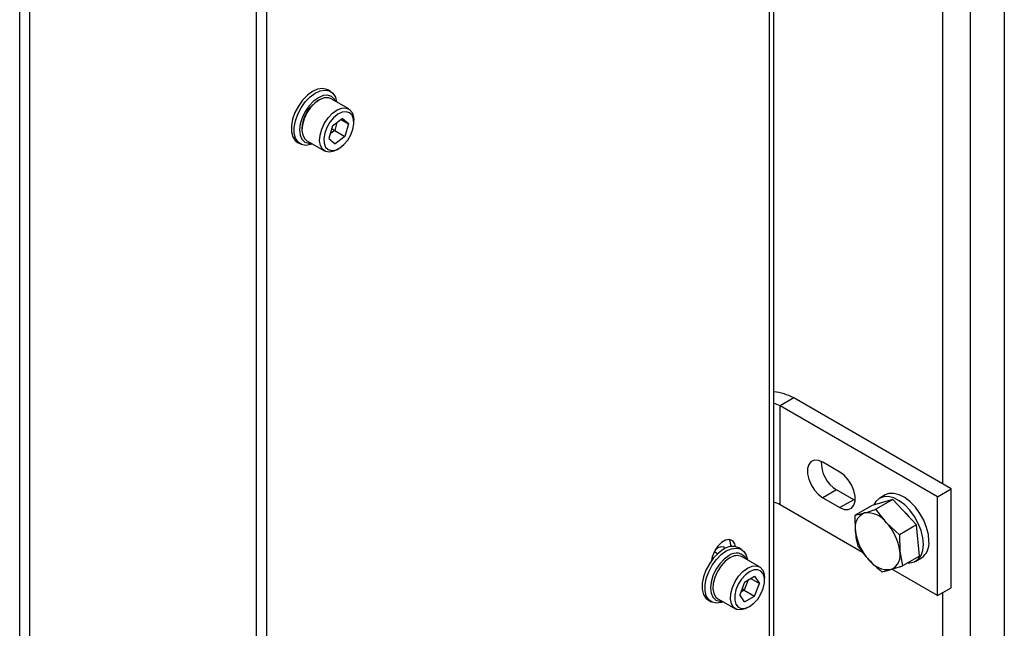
# Model space of a CAD drawing. Header units: millimetres. Extents: x 5 to 414, y 6 to 290.
# Tile 53 of 107: x 288 to 317, y 175 to 193. Entities that reach past the tile are written whole.
import ezdxf

# ---------------------------------------------------------------- set-up
doc = ezdxf.new("R2010")
doc.units = ezdxf.units.MM

msp = doc.modelspace()

# ---------------------------------------------------------------- linework, layer by layer
at = {"color": 7, "linetype": 'Continuous', "lineweight": 25}
for p, q in [((315.8853, 205.1179), (315.8853, 164.6408)), ((316.8954, 205.3511), (316.8954, 165.5739)), ((309.9661, 168.8055), (309.9661, 204.0334)), ((310.0916, 168.9805), (310.0916, 204.2084)), ((315.0771, 179.2802), (315.0771, 198.7606)), ((287.8437, 159.778), (287.8437, 195.939)), ((288.1468, 159.7055), (288.1468, 195.8666)), ((294.8334, 160.1721), (294.8334, 195.4)), ((295.1364, 160.2446), (295.1364, 195.4725)), ((297.0175, 190.8566), (296.9367, 190.9033)), ((297.5546, 190.3404), (297.0343, 190.6407)), ((297.0746, 189.8427), (297.3627, 190.0615)), ((297.3253, 190.0331), (297.5461, 189.9056)), ((297.5461, 189.9056), (297.3627, 190.0615)), ((297.7025, 189.9434), (297.7025, 190.0134)), ((297.0746, 189.8427), (296.97, 189.468)), ((297.0537, 189.7677), (297.1384, 189.7059)), ((297.2041, 189.941), (297.1384, 189.7059)), ((297.5461, 189.9056), (297.4415, 189.5309)), ((296.97, 189.468), (297.1534, 189.3121)), ((297.1384, 189.7059), (297.009, 189.6075)), ((297.1384, 189.7059), (297.4415, 189.5309)), ((297.4415, 189.5309), (297.1534, 189.3121)), ((296.0439, 189.3567), (296.1248, 189.3101)), ((296.3201, 189.4035), (296.8403, 189.1032)), ((297.1975, 189.1386), (297.2581, 189.1736)), ((310.683, 181.8169), (310.2789, 181.5836)), ((314.9256, 178.9011), (310.2789, 181.5836)), ((310.2789, 178.6674), (310.2789, 181.5836)), ((315.3297, 179.1344), (310.683, 181.8169)), ((312.0467, 179.6299), (311.5416, 179.9215)), ((311.9457, 179.1049), (311.5416, 178.8717)), ((312.4507, 178.8133), (311.9457, 179.1049)), ((314.9256, 178.9011), (315.3297, 179.1344)), ((315.3297, 176.2182), (315.3297, 179.1344)), ((311.5416, 178.8717), (312.0467, 178.5801)), ((312.4507, 178.8133), (312.0467, 178.5801)), ((312.4987, 178.7886), (312.4507, 178.8133)), ((313.6048, 178.8185), (312.9969, 178.6462)), ((313.6048, 178.8185), (313.1064, 178.5307)), ((313.3798, 178.9541), (313.2182, 178.8608)), ((313.6048, 178.8185), (314.3012, 178.0701)), ((314.9256, 175.9849), (314.9256, 178.9011)), ((312.7148, 177.2612), (310.2789, 178.6674)), ((312.9969, 178.6462), (312.4985, 178.3585)), ((313.4176, 178.1352), (313.1064, 178.5307)), ((312.5057, 177.8769), (312.4985, 178.3585)), ((313.8027, 177.7824), (313.4176, 178.1352)), ((314.3012, 178.0701), (313.8027, 177.7824)), ((314.3896, 177.1496), (314.3012, 178.0701)), ((308.7813, 177.6254), (308.761, 177.6371)), ((313.8027, 177.7824), (313.81, 177.3008)), ((308.4348, 177.2182), (308.3356, 177.2755)), ((308.8142, 177.4724), (308.8142, 177.4283)), ((308.8142, 177.4724), (308.8779, 177.4357)), ((309.1394, 177.3475), (309.0586, 177.3942)), ((313.81, 177.3008), (313.8911, 176.8618)), ((309.6764, 176.8313), (309.1562, 177.1317)), ((314.3896, 177.1496), (313.8911, 176.8618)), ((314.2895, 177.005), (314.4511, 177.0983)), ((314.9256, 175.9849), (313.5779, 176.7629)), ((309.2341, 176.3852), (309.0883, 176.0094)), ((309.3393, 176.4459), (309.2226, 176.1452)), ((309.2341, 176.3852), (309.5257, 176.5535)), ((309.4189, 176.4919), (309.6715, 176.3461)), ((309.5257, 176.5535), (309.6715, 176.3461)), ((309.5257, 175.9703), (309.6715, 176.3461)), ((309.8244, 176.4343), (309.8244, 176.5043)), ((309.2226, 176.1452), (309.1174, 176.0845)), ((309.2226, 176.1452), (309.1638, 176.2041)), ((309.2226, 176.1452), (309.5257, 175.9703)), ((314.9256, 175.9849), (315.3297, 176.2182)), ((315.0771, 164.6408), (315.0771, 176.0724)), ((308.1658, 175.8477), (308.2466, 175.801)), ((308.4419, 175.8945), (308.9622, 175.5941)), ((309.2341, 175.802), (309.0883, 176.0094)), ((309.2341, 175.802), (309.5257, 175.9703)), ((309.3194, 175.6295), (309.38, 175.6645))]:
    msp.add_line(p, q, dxfattribs=at)
at = {"color": 7, "linetype": 'Continuous', "lineweight": 25, "flags": 128}
for points in [[(296.9367, 190.9033), (296.9027, 190.9201), (296.7763, 190.9451), (296.6333, 190.9226), (296.482, 190.8542), (296.3311, 190.7436), (296.1896, 190.5974), (296.0655, 190.424), (295.966, 190.2335), (295.8971, 190.037), (295.8626, 189.8459), (295.8647, 189.6713), (295.903, 189.5234), (295.9755, 189.4108), (296.0439, 189.3567)], [(296.4819, 189.3101), (296.4282, 189.2907), (296.2852, 189.2683), (296.1588, 189.2932), (296.0564, 189.3641), (295.9838, 189.4768), (295.9455, 189.6247), (295.9435, 189.7993), (295.9779, 189.9903), (296.0469, 190.1868), (296.1463, 190.3773), (296.2704, 190.5507), (296.4119, 190.6969), (296.5628, 190.8075), (296.7141, 190.876), (296.8571, 190.8984), (296.9835, 190.8735), (297.0859, 190.8026), (297.1584, 190.6899), (297.1961, 190.5473)], [(297.164, 190.5659), (297.1306, 190.6271), (297.0439, 190.7094), (296.9305, 190.7459), (296.7981, 190.734), (296.6558, 190.6746), (296.5131, 190.5717), (296.38, 190.4324), (296.2654, 190.2661), (296.1771, 190.0842), (296.1212, 189.899), (296.1014, 189.7233), (296.1192, 189.5688), (296.1733, 189.4463), (296.26, 189.364), (296.3734, 189.3275), (296.4498, 189.3287)], [(297.0343, 190.6407), (296.9505, 190.6704), (296.8258, 190.6653), (296.6901, 190.6126), (296.5534, 190.516), (296.4258, 190.3829), (296.317, 190.223), (296.2348, 190.0481), (296.1855, 189.8714), (296.1726, 189.7058), (296.1972, 189.5637), (296.2573, 189.4556), (296.3201, 189.4035)], [(297.1975, 189.1386), (297.116, 189.0992), (296.9845, 189.07), (296.8688, 189.0892), (296.7775, 189.1553), (296.7174, 189.2634), (296.6928, 189.4055), (296.7057, 189.5711), (296.755, 189.7478), (296.8372, 189.9226), (296.9461, 190.0826), (297.0736, 190.2157), (297.2103, 190.3123), (297.346, 190.365), (297.4708, 190.37), (297.5752, 190.327), (297.6517, 190.2391), (297.6944, 190.1128), (297.7025, 190.0134)], [(297.6729, 189.7422), (297.7011, 189.9009), (297.6933, 190.0422), (297.6502, 190.1547), (297.5754, 190.2293), (297.4749, 190.26), (297.3568, 190.2442), (297.2307, 190.1833), (297.1069, 190.0822), (296.9952, 189.949), (296.9049, 189.7946), (296.8432, 189.6314), (296.8151, 189.4728), (296.8228, 189.3314), (296.8659, 189.2189), (296.9407, 189.1443), (297.0412, 189.1136), (297.1593, 189.1294), (297.2854, 189.1903), (297.4092, 189.2914), (297.5209, 189.4246), (297.6112, 189.579), (297.6729, 189.7422)], [(311.5416, 179.9215), (311.4135, 179.9742), (311.2959, 179.98), (311.1981, 179.9387), (311.1281, 179.8533), (311.0917, 179.731), (311.0917, 179.5816), (311.1281, 179.4172), (311.1981, 179.2512), (311.2959, 179.0969), (311.4135, 178.9669), (311.5416, 178.8717)], [(312.0467, 178.5801), (312.1748, 178.5274), (312.2924, 178.5215), (312.3902, 178.5629), (312.4602, 178.6482), (312.4966, 178.7706), (312.4966, 178.92), (312.4602, 179.0844), (312.3902, 179.2504), (312.2924, 179.4047), (312.1748, 179.5347), (312.0467, 179.6299)], [(314.6731, 177.5888), (314.6554, 177.7871), (314.6031, 177.9966), (314.5186, 178.2074), (314.4059, 178.4098), (314.2703, 178.5943), (314.1182, 178.7522), (313.9565, 178.8761), (313.7929, 178.9603), (313.635, 179.0008), (313.4903, 178.9957), (313.3798, 178.9541)], [(314.5115, 177.4955), (314.4937, 177.6938), (314.4414, 177.9033), (314.357, 178.1141), (314.2443, 178.3165), (314.1087, 178.501), (313.9565, 178.6588), (313.7949, 178.7828), (313.6313, 178.867), (313.4734, 178.9075), (313.3287, 178.9024), (313.2038, 178.852), (313.1047, 178.7587), (313.0492, 178.661)], [(313.8808, 178.5218), (313.9975, 178.4095), (314.0833, 178.3042)], [(308.9635, 177.4295), (308.9444, 177.5123), (308.883, 177.5996), (308.7889, 177.6365), (308.6736, 177.6184), (308.5508, 177.5475), (308.4354, 177.4324), (308.3413, 177.2869), (308.2799, 177.1287), (308.2608, 177.0239)], [(308.7746, 177.6373), (308.7929, 177.5998), (308.8142, 177.4724)], [(308.6122, 177.35), (308.4611, 177.2416), (308.3188, 177.0971), (308.1935, 176.925), (308.0926, 176.7351), (308.0218, 176.5387), (307.9854, 176.347), (307.9854, 176.1713), (308.0218, 176.0216), (308.0926, 175.9068), (308.1658, 175.8477)], [(308.6037, 175.801), (308.5419, 175.7792), (308.3996, 175.7594), (308.2743, 175.7869), (308.1734, 175.8602), (308.1027, 175.975), (308.0662, 176.1246), (308.0662, 176.3004), (308.1027, 176.492), (308.1734, 176.6885), (308.2743, 176.8783), (308.3996, 177.0505), (308.5419, 177.1949), (308.693, 177.3033)], [(308.6632, 177.3771), (308.6261, 177.4102), (308.5442, 177.4261), (308.4475, 177.3926), (308.3634, 177.3273)], [(308.693, 177.3033), (308.8441, 177.3694), (308.9864, 177.3892), (309.1116, 177.3617), (309.2126, 177.2884), (309.2833, 177.1736), (309.318, 177.0383)], [(314.0547, 176.9563), (314.1087, 176.9551), (314.2443, 176.9829), (314.357, 177.0553), (314.4414, 177.1686), (314.4937, 177.3177), (314.5115, 177.4955)], [(308.7738, 177.1634), (308.6313, 177.0595), (308.4985, 176.9193), (308.3845, 176.7524), (308.297, 176.5703), (308.242, 176.3852), (308.2233, 176.2098), (308.242, 176.0561), (308.297, 175.9345), (308.3845, 175.8534), (308.4985, 175.8182), (308.5716, 175.8196)], [(308.799, 177.0963), (308.6628, 176.996), (308.5366, 176.8599), (308.4299, 176.6981), (308.3506, 176.5225), (308.3045, 176.3462), (308.2951, 176.1824), (308.3231, 176.043), (308.3864, 175.9385), (308.4419, 175.8945)], [(309.3194, 175.6295), (309.2505, 175.5952), (309.1181, 175.5616), (309.0005, 175.5763), (308.9066, 175.6382), (308.8434, 175.7427), (308.8154, 175.882), (308.8248, 176.0459), (308.8708, 176.2222), (308.9501, 176.3977), (309.0568, 176.5596), (309.183, 176.6957), (309.3193, 176.796), (309.3193, 176.796)], [(309.3799, 176.691), (309.2547, 176.5979), (309.1396, 176.4708), (309.044, 176.3199), (308.9756, 176.1576), (308.9399, 175.9968), (308.9399, 175.8507), (308.9756, 175.7311), (309.044, 175.6477), (309.1396, 175.6073), (309.2547, 175.613), (309.3799, 175.6645), (309.5051, 175.7576), (309.6202, 175.8847), (309.7158, 176.0356), (309.7842, 176.1979), (309.8198, 176.3587), (309.8198, 176.5048), (309.7842, 176.6244), (309.7158, 176.7078), (309.6202, 176.7482), (309.5051, 176.7425), (309.3799, 176.691)], [(309.3193, 176.796), (309.4555, 176.853), (309.5817, 176.8626), (309.6884, 176.8239), (309.7677, 176.74), (309.8138, 176.6169), (309.8244, 176.5043)]]:
    msp.add_lwpolyline(points, dxfattribs=at)
at = {"color": 7, "linetype": 'Continuous', "lineweight": 25}
for centre, radius, start, end in [((297.1812, 189.7311), 1.009, 120.81451, 179.19087), ((309.9334, 180.4268), 1.5793, 61.66638, 84.25151), ((309.9287, 180.9517), 0.7225, 61.00032, 76.96511), ((312.4463, 179.916), 0.9531, 178.18049, 238.31496), ((309.9287, 178.0355), 0.7225, 61.00032, 76.96511), ((312.958, 177.9968), 0.4679, 114.29734, 194.85061), ((312.8412, 177.7124), 0.7149, 36.25929, 96.0771), ((312.3282, 177.1135), 1.4936, 7.20262, 43.16337), ((313.9875, 178.0641), 1.4936, 187.20262, 223.16337), ((314.1462, 177.5317), 0.53, 305.12687, 6.18531), ((308.8719, 177.0035), 0.433, 64.45706, 126.8534), ((308.9878, 176.9081), 0.3331, 26.52467, 129.96363), ((313.3577, 177.1808), 0.4679, 294.29734, 14.85061), ((309.0079, 176.8081), 0.3559, 65.38103, 125.92943), ((313.4745, 177.4652), 0.7149, 216.25929, 276.0771)]:
    msp.add_arc(centre, radius, start, end, dxfattribs=at)
for points, knots in [([(312.4985, 178.3585), (312.5009, 178.359), (312.5785, 178.3743), (312.6735, 178.3992), (312.7655, 178.4233)], [0, 0, 0, 0, 0.031485, 1, 1, 1, 1]), ([(312.7655, 178.4233), (312.8466, 178.4475), (312.9541, 178.4795), (313.0764, 178.5207), (313.1064, 178.5307)], [0, 0, 0, 0, 0.7546767, 1, 1, 1, 1]), ([(312.5869, 177.4379), (312.5692, 177.5078), (312.5336, 177.6481), (312.515, 177.8004), (312.5057, 177.8769)], [0, 0, 0, 0, 0.49811277, 1, 1, 1, 1]), ([(312.5869, 177.4379), (312.6339, 177.3702), (312.7282, 177.2342), (312.8413, 177.1065), (312.8981, 177.0424)], [0, 0, 0, 0, 0.4981128, 1, 1, 1, 1]), ([(312.8981, 177.0424), (312.9581, 176.981), (313.0786, 176.8575), (313.2148, 176.7457), (313.2832, 176.6896)], [0, 0, 0, 0, 0.49778063, 1, 1, 1, 1]), ([(313.2832, 176.6896), (313.2857, 176.6901), (313.3256, 176.698), (313.4075, 176.7156), (313.5025, 176.7414), (313.5502, 176.7544)], [0, 0, 0, 0, 0.03145487, 0.51397558, 1, 1, 1, 1]), ([(313.5502, 176.7544), (313.6313, 176.7786), (313.7388, 176.8106), (313.8611, 176.8517), (313.8911, 176.8618)], [0, 0, 0, 0, 0.7546767, 1, 1, 1, 1])]:
    msp.add_open_spline(points, degree=3, knots=knots, dxfattribs=at)

doc.saveas('drawing.dxf')
